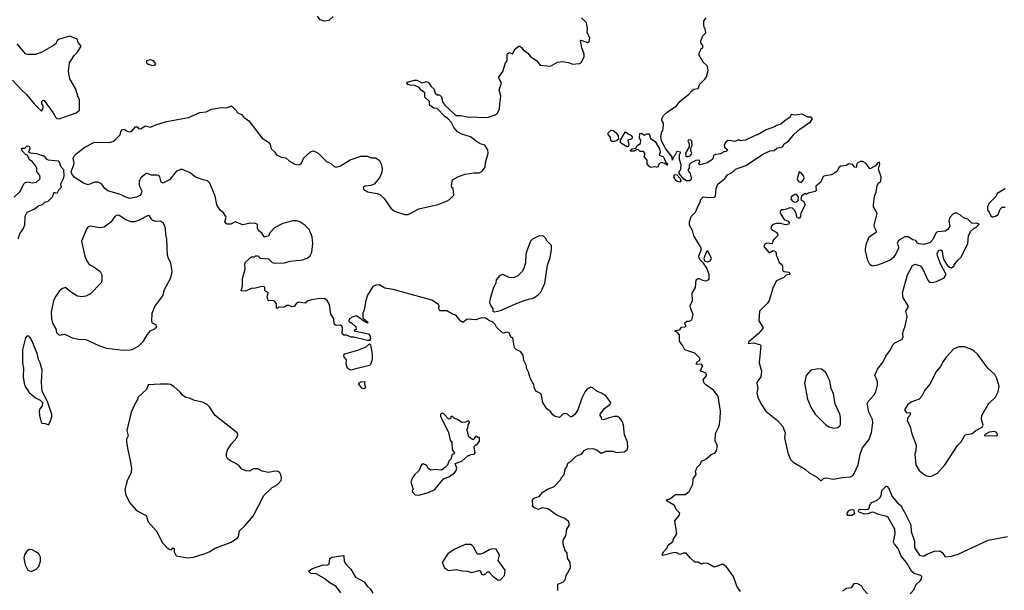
# Model space of a CAD drawing. Extents: x 2220333 to 2384341, y 721037 to 894043.
# Tile 122 of 256: x 2324998 to 2334166, y 786487 to 791796. Entities that reach past the tile are written whole.
import ezdxf

# ---------------------------------------------------------------- set-up
doc = ezdxf.new("R2010")
doc.units = 0

msp = doc.modelspace()

# ---------------------------------------------------------------- linework, layer by layer
at = {"layer": '0CON10XD'}
for points in [[(2327917.5, 791825), (2327875, 791788.8), (2327834.1, 791784.1), (2327796.4, 791796.4), (2327769.3, 791829.3)], [(2328215, 790206.2), (2328235, 790196.2), (2328325, 790180.8), (2328349.7, 790169.7), (2328392.4, 790132.4), (2328455, 790043.8), (2328488.8, 790015), (2328585, 789982.9), (2328615.8, 789984.2), (2328714.3, 790035.7), (2328893.4, 790076.6), (2328979.1, 790110.9), (2329001.2, 790125), (2329040, 790165), (2329032.5, 790225), (2329022.5, 790235), (2329017.5, 790255), (2329026.7, 790305), (2329083.2, 790336.8), (2329145, 790360.6), (2329225, 790372.5), (2329275, 790372), (2329305, 790386), (2329331.9, 790425), (2329334.3, 790465), (2329358.8, 790555), (2329356.2, 790585), (2329327.9, 790627.9), (2329285, 790642.9), (2329246.7, 790665), (2329195, 790706.9), (2329115, 790730.8), (2329075, 790754), (2329040, 790795), (2329015, 790842.5), (2328987.5, 790875), (2328957.5, 790895), (2328885, 790970), (2328855, 790973.3), (2328815, 791002.5), (2328812.5, 791035), (2328771.2, 791075), (2328771.2, 791115), (2328765, 791123.3), (2328738.8, 791138.8), (2328717.5, 791165), (2328677.5, 791185), (2328635, 791187.5), (2328613.3, 791195), (2328601.2, 791205), (2328606.7, 791215), (2328675, 791234.3), (2328695, 791234.3), (2328745, 791210), (2328785, 791222.5), (2328803, 791213), (2328825, 791177.5), (2328854, 791154), (2328865, 791113.3), (2328885, 791097.5), (2328907, 791097), (2328925, 791080), (2328935, 791032.5), (2328955, 791000), (2329045, 790916), (2329065, 790905.8), (2329105, 790905.6), (2329165, 790893.5), (2329355, 790885.6), (2329425, 790911.9), (2329442.5, 790925), (2329464.2, 790965), (2329469.5, 791009.5), (2329479.2, 791085), (2329462.9, 791145), (2329483.8, 791205), (2329455, 791260), (2329497.5, 791315), (2329522.5, 791395), (2329537.5, 791415), (2329537.5, 791475), (2329555, 791490), (2329585, 791480), (2329612.5, 791525), (2329645, 791550), (2329655, 791550), (2329669.3, 791539.3), (2329685, 791517.5), (2329725, 791486.7), (2329752.5, 791455), (2329812.7, 791412.7), (2329845, 791374), (2329940, 791365), (2330005, 791402), (2330045, 791408), (2330109.2, 791399.2), (2330145, 791382.5), (2330211.7, 791388.3), (2330229.3, 791400.7), (2330253.3, 791455), (2330253.8, 791475), (2330232, 791535), (2330218.3, 791601.7), (2330225, 791606.7), (2330286.2, 791583.8), (2330300, 791595), (2330306.7, 791625), (2330280.7, 791680.7), (2330283.3, 791715), (2330276.1, 791766.1), (2330227.5, 791815)], [(2331340, 791515), (2331340, 791525), (2331360, 791535), (2331357.5, 791555), (2331340.7, 791580.7), (2331340.7, 791599.3), (2331360, 791645), (2331387.5, 791675), (2331380, 791715), (2331370, 791725), (2331367.5, 791755), (2331367.5, 791785), (2331390, 791815)], [(2324930, 791235), (2325015, 791142.5), (2325061.7, 791101.7), (2325133.3, 791015), (2325195, 790952.5), (2325205, 790950), (2325216, 790975), (2325216.2, 790995), (2325203.8, 791015), (2325204, 791035), (2325215, 791047.5), (2325225, 791043.3), (2325310.5, 790930.5), (2325335, 790886), (2325345, 790877.5), (2325365, 790874), (2325525, 790928.8), (2325553.3, 790955), (2325553.8, 791055), (2325541.4, 791075), (2325516.7, 791155), (2325465, 791246.7), (2325453.1, 791315), (2325461.4, 791395), (2325505, 791463.3), (2325536.1, 791493.9), (2325569.3, 791550.7), (2325542.5, 791585), (2325532.5, 791615), (2325465, 791642), (2325355, 791613.3), (2325340, 791595), (2325336.1, 791573.9), (2325313.3, 791555), (2325205, 791493.3), (2325145.9, 791474.1), (2325075, 791471.2), (2325055, 791476.7), (2324973.3, 791573.3)], [(2331710, 786475), (2331676.7, 786525), (2331643.3, 786615), (2331577.5, 786705), (2331545, 786730), (2331465, 786703.3), (2331405, 786737.5), (2331365, 786740), (2331345, 786730), (2331315, 786747.5), (2331285, 786748.8), (2331243.3, 786785), (2331203, 786833), (2331177, 786833), (2331145, 786820), (2331116, 786836), (2331095, 786838.8), (2330985, 786810), (2330980, 786815), (2330993.3, 786845), (2331025, 786882.5), (2331033.3, 786905), (2331082.5, 786945), (2331083.3, 786956.7), (2331117.5, 787015), (2331097, 787133), (2331137, 787183), (2331143.3, 787205), (2331109.3, 787239.3), (2331093.3, 787275), (2331064.2, 787294.2), (2331025, 787317.5), (2331017.5, 787325), (2331020.7, 787329.3), (2331050.7, 787339.3), (2331102.7, 787377.3), (2331195, 787380), (2331230, 787405), (2331266.4, 787473.6), (2331268.8, 787525), (2331296.2, 787565), (2331290, 787595), (2331305, 787633.3), (2331333, 787657), (2331345, 787687.5), (2331385, 787706.7), (2331435, 787750), (2331473, 787767), (2331486.7, 787785), (2331496.7, 787835), (2331473.8, 787875), (2331475.8, 787945), (2331509.2, 788015), (2331521.2, 788081.2), (2331524.6, 788155), (2331500, 788295), (2331458.7, 788348.7), (2331385, 788397.5), (2331370, 788415), (2331363, 788447), (2331390.7, 788479.3), (2331393.3, 788495), (2331385, 788506.2), (2331342.5, 788525), (2331337.5, 788535), (2331357.5, 788575), (2331355, 788580), (2331345, 788590), (2331305, 788587.5), (2331297.5, 788595), (2331305, 788612.5), (2331327.5, 788625), (2331332.5, 788645), (2331285, 788692.5), (2331190, 788725), (2331173.3, 788763.3), (2331142.5, 788805), (2331140, 788865), (2331118.3, 788888.3), (2331100, 788895), (2331100, 788905), (2331145, 788910), (2331160, 788935), (2331195, 788940), (2331200, 788945), (2331200, 788955), (2331190, 788965), (2331195, 788980), (2331208.3, 788991.7), (2331235, 788992.5), (2331257.5, 789005), (2331270, 789055), (2331246.7, 789105), (2331240, 789135), (2331261.2, 789185), (2331258.3, 789251.7), (2331290, 789305), (2331297.5, 789375), (2331313, 789387), (2331325, 789387.5), (2331355, 789372.5), (2331385, 789367.5), (2331410, 789375), (2331417.5, 789385), (2331416.7, 789425), (2331396.7, 789485), (2331365, 789530), (2331330, 789565), (2331323, 789583), (2331320, 789595), (2331342.5, 789655), (2331342.5, 789675), (2331273.9, 789783.9), (2331262.5, 789835), (2331233.3, 789885), (2331233.3, 789915), (2331250, 789965), (2331290, 790005), (2331313.8, 790065), (2331337.5, 790105), (2331338.3, 790121.7), (2331361.7, 790148.3), (2331405, 790141.2), (2331466.7, 790145), (2331476.2, 790155), (2331483.3, 790225), (2331497.5, 790265), (2331565, 790317.5), (2331588.3, 790351.7), (2331635, 790376.7), (2331664.2, 790405.8), (2331759.3, 790440.7), (2331925, 790547.5), (2331985, 790577.5), (2332021.7, 790578.3), (2332048.3, 790601.7), (2332100, 790615), (2332115, 790640), (2332155, 790667.5), (2332208.3, 790731.7), (2332260.5, 790779.5), (2332360, 790845), (2332380, 790875), (2332368.3, 790888.3), (2332335, 790890), (2332285, 790917.5), (2332215, 790907.5), (2332180, 790915), (2332170, 790885), (2332133.9, 790866.1), (2332078.3, 790821.7), (2332045, 790813.3), (2332025, 790800), (2331948.3, 790771.7), (2331875, 790727.5), (2331845, 790720), (2331755, 790676.7), (2331705, 790670), (2331695, 790677.5), (2331655, 790663.3), (2331606.1, 790673.9), (2331589.2, 790670.8), (2331571.7, 790658.3), (2331556.4, 790633.6), (2331559.3, 790609.3), (2331590, 790585), (2331575, 790570), (2331555, 790567.5), (2331525, 790547.5), (2331475, 790542.5), (2331460, 790535), (2331450, 790495), (2331400, 790465), (2331335, 790447.5), (2331321.7, 790451.7), (2331323, 790467), (2331330, 790475), (2331328.3, 790488.3), (2331293.6, 790486.4), (2331250, 790465), (2331230, 790445), (2331230, 790415), (2331220, 790395), (2331240, 790365), (2331250, 790325), (2331247.5, 790305), (2331233, 790297), (2331205, 790296.7), (2331181.7, 790311.7), (2331137.5, 790365), (2331138.3, 790381.7), (2331157.5, 790405), (2331152.5, 790415), (2331157.5, 790445), (2331140, 790495), (2331140, 790545), (2331150, 790555), (2331150, 790565), (2331115, 790570), (2331098.3, 790531.7), (2331080, 790515), (2331075, 790490), (2331070, 790525), (2331012.9, 790595), (2330975, 790670), (2330968.8, 790705), (2330977.5, 790755), (2330987.5, 790765), (2330993.3, 790815), (2330992.5, 790835), (2330978.3, 790858.3), (2330977.5, 790875), (2330993.3, 790905), (2331026.2, 790935), (2331112.5, 790995), (2331143.9, 791036.1), (2331227.8, 791102.2), (2331255, 791135.6), (2331275, 791148.9), (2331314.2, 791155.8), (2331327, 791193), (2331378.1, 791241.9), (2331392, 791265), (2331407.7, 791322.3), (2331406.2, 791345), (2331397.5, 791367.5), (2331362.7, 791402.7), (2331323.3, 791465), (2331323.6, 791486.4), (2331340, 791515)], [(2326235, 791370), (2326255, 791372.5), (2326267, 791387), (2326245, 791412.5), (2326215, 791422.5), (2326180, 791415), (2326180, 791395), (2326193, 791383), (2326235, 791370)], [(2330010, 786485), (2330010, 786545), (2330055, 786563.3), (2330076.1, 786583.9), (2330086.7, 786625), (2330126.7, 786695), (2330123.8, 786745), (2330100, 786785), (2330094.1, 786834.1), (2330073.3, 786865), (2330057, 786917), (2330057.5, 786955), (2330082.5, 786995), (2330093.3, 787055), (2330117.5, 787095), (2330108.3, 787128.3), (2330072.5, 787155), (2330000, 787185), (2329915, 787246.2), (2329865, 787254), (2329825, 787240), (2329785, 787257.5), (2329773.3, 787275), (2329776.4, 787283.6), (2329771.2, 787325), (2329775, 787336.7), (2329791.2, 787348.8), (2329835, 787360), (2329870.3, 787399.7), (2329906.2, 787425), (2329975.6, 787454.4), (2330032.5, 787515), (2330041.7, 787538.3), (2330066.7, 787565), (2330077.5, 787615), (2330092.5, 787635), (2330100.7, 787669.3), (2330140, 787695), (2330180, 787735), (2330233, 787757), (2330255, 787787.5), (2330285, 787802.5), (2330335, 787807.5), (2330372.5, 787795), (2330405, 787767.5), (2330425, 787767.5), (2330457, 787783), (2330521.7, 787781.7), (2330555, 787770), (2330625, 787776.7), (2330655, 787793.3), (2330660, 787815), (2330658, 787865), (2330630, 787935), (2330621.2, 788025), (2330610, 788055), (2330583.3, 788095), (2330565.6, 788105.6), (2330535, 788103.3), (2330487.1, 788092.9), (2330435, 788071.9), (2330417.5, 788075), (2330416.4, 788096.4), (2330402.5, 788115), (2330402.5, 788125), (2330441.8, 788178.2), (2330492, 788215), (2330502.5, 788235), (2330455, 788296.7), (2330415, 788322.5), (2330383.3, 788333.3), (2330365, 788342.5), (2330335, 788372.5), (2330315, 788377.5), (2330285, 788362.5), (2330263.9, 788336.1), (2330231.2, 788275), (2330193.3, 788165), (2330165.9, 788124.1), (2330138.3, 788101.7), (2330125, 788100), (2330097.5, 788125), (2330075, 788132.5), (2330054.2, 788125.8), (2330025, 788096.2), (2329983, 788103), (2329960.5, 788120.5), (2329941.7, 788151.7), (2329907.5, 788175), (2329893.3, 788195), (2329870, 788235), (2329853.3, 788315), (2329805, 788340), (2329787.5, 788375), (2329785, 788400), (2329752.5, 788455), (2329736.4, 788516.4), (2329717.5, 788555), (2329717.5, 788575), (2329692.5, 788625), (2329686.2, 788675), (2329665, 788706.7), (2329619.3, 788729.3), (2329603.9, 788743.9), (2329590, 788835), (2329575, 788840), (2329555, 788882.5), (2329535, 788888.8), (2329505, 788880), (2329493, 788883), (2329437, 788937), (2329425, 788960), (2329400, 788985), (2329373, 788993), (2329335, 789020), (2329298.3, 789021.7), (2329245, 789003.3), (2329165, 789010), (2329125, 788977.5), (2329105, 788990), (2329057.3, 789047.3), (2329027, 789057), (2328975, 789086.9), (2328908.8, 789088.8), (2328901.2, 789105), (2328903.3, 789135), (2328896.7, 789145), (2328835.8, 789185.8), (2328474.2, 789285.8), (2328398.8, 789298.8), (2328345, 789330), (2328313.2, 789326.8), (2328286.6, 789313.4), (2328235.8, 789234.2), (2328220.8, 789185), (2328206.1, 789096.1), (2328194, 789065), (2328193.6, 789023.6), (2328237.5, 788985), (2328238.3, 788971.7), (2328210, 788985), (2328135, 789042.5), (2328095, 789030), (2328072.5, 789015), (2328060, 788995), (2328075, 788980), (2328085, 788980), (2328128.3, 788938.3), (2328130, 788915), (2328111.7, 788908.3), (2328111.7, 788901.7), (2328245, 788872.5), (2328259.5, 788859.5), (2328263.3, 788826.7), (2328255, 788810), (2328235, 788810), (2328108.3, 788841.7), (2328083.6, 788843.6), (2328045, 788860), (2328015, 788860), (2328000, 788875), (2328002.5, 788925), (2327996, 788946), (2327985, 788953.8), (2327945, 788952), (2327926.2, 788965), (2327922.3, 789012.3), (2327895.9, 789055.9), (2327882.5, 789145), (2327861.2, 789185), (2327838.8, 789198.8), (2327795, 789201.2), (2327715, 789190), (2327685, 789180), (2327655, 789157.5), (2327595, 789167.5), (2327575, 789157.5), (2327555, 789127.5), (2327535, 789123.3), (2327505, 789137.5), (2327485, 789137.5), (2327459.3, 789120.7), (2327405, 789120), (2327395, 789110), (2327390, 789115), (2327387.5, 789155), (2327372.5, 789175), (2327355, 789182.5), (2327315, 789180), (2327310, 789185), (2327302.5, 789215), (2327310, 789255), (2327280, 789275), (2327280, 789305), (2327275, 789310), (2327255, 789312.5), (2327195, 789297.5), (2327153.6, 789296.4), (2327100.7, 789269.3), (2327060, 789275), (2327073.6, 789316.4), (2327071.2, 789388.8), (2327098.8, 789475), (2327093.6, 789526.4), (2327100.5, 789539.5), (2327155, 789590), (2327185, 789590), (2327195, 789600), (2327215, 789600), (2327238.3, 789578.3), (2327315, 789570), (2327348, 789538), (2327375, 789530), (2327465, 789534.2), (2327515, 789549.2), (2327575, 789554.4), (2327635, 789563.1), (2327673.4, 789576.6), (2327699.2, 789595), (2327716.9, 789635), (2327727.5, 789715), (2327721.1, 789775), (2327692.2, 789845), (2327654.3, 789885), (2327605, 789916.7), (2327575, 789926.4), (2327542.5, 789925), (2327448.5, 789901.5), (2327369.2, 789860.8), (2327327.7, 789812.3), (2327315, 789783.3), (2327285, 789776.7), (2327275, 789777.5), (2327255, 789807.5), (2327222.5, 789835), (2327212.5, 789855), (2327212.5, 789885), (2327207.5, 789895), (2327195, 789900), (2327145, 789904), (2327075, 789886.7), (2327005, 789916.7), (2326965, 789893.3), (2326927.5, 789895), (2326908.8, 789915), (2326920, 789955), (2326917.5, 789965), (2326895, 790000), (2326863.6, 790023.6), (2326833.3, 790075), (2326818.8, 790155), (2326766.9, 790275), (2326747.8, 790297.8), (2326707.6, 790307.6), (2326635, 790330), (2326585, 790370.5), (2326515, 790402.9), (2326495, 790402.5), (2326455, 790382.9), (2326395, 790308.8), (2326335, 790276.7), (2326315, 790283.3), (2326304, 790335), (2326295, 790345.8), (2326275, 790351.1), (2326225, 790350), (2326185, 790365.8), (2326175, 790364.2), (2326125.7, 790325), (2326108.9, 790295), (2326111.4, 790255), (2326135.7, 790205), (2326129.2, 790175), (2326115, 790160), (2326085, 790144), (2326024.1, 790134.1), (2325985, 790145.8), (2325935, 790171.1), (2325818.8, 790205), (2325790.8, 790225), (2325759.7, 790269.7), (2325727.5, 790285), (2325694.4, 790285.6), (2325635, 790260), (2325592.5, 790275), (2325505, 790332.5), (2325481.9, 790361.9), (2325476.6, 790385), (2325502.2, 790445), (2325504.4, 790465), (2325494.4, 790505), (2325501.4, 790525), (2325527.2, 790552.8), (2325605, 790610), (2325693.9, 790656.1), (2325835, 790654.4), (2325865.6, 790664.4), (2325889.7, 790680.3), (2325932.5, 790725), (2325938.8, 790755), (2325955, 790774), (2325975, 790774), (2326005, 790756.2), (2326035, 790753.3), (2326075, 790800), (2326095, 790800), (2326103, 790783), (2326125, 790780), (2326165, 790807.5), (2326215, 790796.2), (2326265, 790818.8), (2326365, 790849.2), (2326570, 790885), (2326675, 790932.5), (2326735, 790938.8), (2326785, 790963.8), (2326875, 790980), (2326925, 790976.2), (2326965, 790993.3), (2326972.5, 790992.5), (2327013, 790953), (2327024.1, 790934.1), (2327063, 790913), (2327085, 790890), (2327132.5, 790855), (2327254.1, 790694.1), (2327315, 790656), (2327328.6, 790635), (2327339.2, 790595), (2327372, 790565), (2327389.1, 790539.1), (2327433.6, 790516.4), (2327475, 790512), (2327510.9, 790480.9), (2327561.2, 790451.2), (2327595, 790446.2), (2327617.5, 790455), (2327645, 790511.2), (2327705, 790567.5), (2327735, 790576.7), (2327777.5, 790555), (2327855, 790476.7), (2327895, 790460), (2327925, 790431.2), (2327944.1, 790424.1), (2327984.2, 790435.8), (2328075, 790494), (2328175, 790526.2), (2328233, 790527), (2328275, 790512.5), (2328315, 790510), (2328347.5, 790485), (2328362.5, 790455), (2328373, 790413), (2328370, 790375), (2328346.7, 790325), (2328297.5, 790265), (2328266.4, 790253.6), (2328215, 790248), (2328196.7, 790235), (2328200.3, 790220.3), (2328215, 790206.2)], [(2330535, 790662.5), (2330515, 790662.5), (2330500.7, 790670.7), (2330500, 790705), (2330477.5, 790727.5), (2330476.7, 790745), (2330505, 790770), (2330525, 790764), (2330552.7, 790742.7), (2330568.8, 790715), (2330572.5, 790685), (2330558.3, 790671.7), (2330535, 790662.5)], [(2330655, 790613.3), (2330600, 790645), (2330592.5, 790655), (2330593, 790677), (2330635, 790750), (2330645, 790750), (2330663.9, 790733.9), (2330695, 790720), (2330700, 790705), (2330700, 790695), (2330690, 790685), (2330660, 790675), (2330670, 790635), (2330663, 790617), (2330655, 790613.3)], [(2330935, 790422.5), (2330915, 790426.7), (2330875, 790422.5), (2330855, 790432.5), (2330840, 790455), (2330840.7, 790490.7), (2330813, 790523), (2330820, 790535), (2330820, 790555), (2330805, 790570), (2330775, 790570), (2330760, 790585), (2330745, 790590), (2330715, 790572.5), (2330681.7, 790571.7), (2330700, 790595), (2330735, 790600), (2330747.5, 790625), (2330777.5, 790645), (2330782.5, 790675), (2330770, 790695), (2330771.7, 790738.3), (2330785, 790740), (2330815, 790722.5), (2330837, 790733), (2330855, 790733.3), (2330863.3, 790725), (2330871.2, 790691.2), (2330915, 790662.9), (2330955, 790593.8), (2330960, 790565), (2330952.5, 790535), (2330985, 790523.8), (2330995, 790513.8), (2331012.5, 790472.5), (2331030, 790455), (2331025, 790443.3), (2331005, 790460), (2330973, 790467), (2330952.5, 790455), (2330935, 790422.5)], [(2324947.5, 790145), (2325003, 790197), (2325035, 790270), (2325048.3, 790281.7), (2325075, 790286.7), (2325115, 790280), (2325155, 790283.3), (2325185, 790313.3), (2325188.8, 790325), (2325185, 790347.5), (2325156.7, 790385), (2325156.4, 790416.4), (2325147.5, 790435), (2325117.5, 790475), (2325087, 790497), (2325075, 790530), (2325065, 790540), (2325055, 790540), (2325022.5, 790575), (2325015, 790597.5), (2325025, 790602.5), (2325045, 790600), (2325062.3, 790617.7), (2325075, 790623.8), (2325085, 790621.2), (2325093.6, 790596.4), (2325080, 790565), (2325097, 790557), (2325155, 790550), (2325225, 790526), (2325248.3, 790498.3), (2325261.7, 790491.7), (2325355, 790483.8), (2325366, 790475), (2325376.9, 790435), (2325405, 790403.3), (2325409.6, 790345), (2325402.5, 790315), (2325377.5, 790265), (2325383.8, 790235), (2325359.7, 790210.3), (2325345, 790180), (2325315, 790190), (2325300, 790145), (2325260, 790105), (2325230, 790095), (2325205.9, 790074.1), (2325175, 790063.8), (2325135, 790033.3), (2325065, 790002.5), (2325046.7, 789965), (2325043.8, 789885), (2325031.2, 789855), (2325000, 789810), (2324981.2, 789755)], [(2331225, 790522.5), (2331245, 790532.5), (2331257.5, 790555), (2331247.5, 790575), (2331248.3, 790601.7), (2331260, 790625), (2331257.5, 790667.5), (2331245, 790680), (2331223, 790677), (2331220, 790665), (2331230, 790645), (2331230, 790615), (2331197.5, 790555), (2331200, 790525), (2331225, 790522.5)], [(2332465, 787510), (2332483, 787527), (2332505, 787532.5), (2332575, 787522), (2332655, 787537.1), (2332735, 787542.5), (2332755, 787556), (2332768.6, 787575), (2332805.8, 787655), (2332822.7, 787755), (2332844.3, 787814.3), (2332902.9, 787887.1), (2332930, 787955), (2332940, 788045), (2332937.8, 788075), (2332902.9, 788145), (2332889.2, 788225), (2332898.8, 788245), (2332954.2, 788305), (2332970.8, 788335), (2332984, 788395), (2332983.6, 788423.6), (2332975.9, 788455.9), (2332960, 788485), (2332962.5, 788495), (2332983.8, 788545), (2333037.3, 788612.7), (2333061.2, 788665), (2333105.7, 788725), (2333127.7, 788772.3), (2333145, 788790), (2333213.3, 788825), (2333223.8, 788845), (2333220.8, 788870.8), (2333222.5, 788895), (2333242, 788945), (2333261.2, 789035), (2333250, 789085), (2333269.5, 789120.5), (2333271.2, 789135), (2333225, 789207.5), (2333218, 789255), (2333265, 789422.5), (2333309.3, 789510.7), (2333335, 789523.3), (2333385, 789507.5), (2333406.7, 789475), (2333455, 789373.3), (2333470, 789355), (2333495, 789352.2), (2333535, 789361.1), (2333605.4, 789394.6), (2333623.8, 789425), (2333570, 789525), (2333545, 789600), (2333542, 789625), (2333555, 789653.3), (2333575, 789656.2), (2333586.1, 789646.1), (2333591.7, 789591.7), (2333601.7, 789561.7), (2333635, 789512.5), (2333655, 789492.5), (2333675, 789487.5), (2333700, 789505), (2333700, 789515), (2333735, 789562.5), (2333764.1, 789585.9), (2333826.2, 789713.8), (2333833.3, 789786.7), (2333850, 789825), (2333883.6, 789856.4), (2333905, 789867.5), (2333930, 789895), (2333905, 789903.3), (2333865, 789900), (2333825, 789940), (2333785, 789952.5), (2333758.3, 789978.3), (2333725, 789997.5), (2333705, 789997.5), (2333685, 789987.5), (2333657.5, 789955), (2333650, 789925), (2333657.5, 789875), (2333640, 789845), (2333615, 789829.2), (2333546.4, 789823.6), (2333530, 789815), (2333500.2, 789749.8), (2333475, 789721.9), (2333415.8, 789705.8), (2333371.7, 789711.7), (2333357, 789717), (2333340.7, 789740.7), (2333315, 789747.5), (2333270, 789775), (2333240, 789775), (2333195, 789752.5), (2333177.5, 789735), (2333167.5, 789715), (2333177.5, 789695), (2333179.3, 789670.7), (2333160, 789625), (2333133.3, 789585), (2333105, 789563.1), (2333045, 789533.8), (2332985, 789511.5), (2332935, 789504.2), (2332915, 789520), (2332896.2, 789555), (2332873.8, 789645), (2332873.8, 789665), (2332883.3, 789715), (2332906.2, 789775), (2332976.4, 789823.6), (2332970.5, 789840.5), (2332956.7, 789865), (2332953.9, 789883.9), (2332983.3, 789995), (2332948.8, 790055), (2332946.2, 790075), (2332958, 790155), (2332974, 790196), (2332983.3, 790255), (2332993.6, 790276.4), (2333017.5, 790295), (2333020, 790335), (2332994, 790405), (2333008, 790455), (2333005, 790470), (2332987.5, 790465), (2332965, 790436.2), (2332915, 790407.5), (2332879.4, 790459.4), (2332845, 790477.1), (2332825, 790477.5), (2332803.3, 790465), (2332793.3, 790455), (2332785, 790422.5), (2332773.6, 790423.6), (2332750.7, 790450.7), (2332715, 790456.7), (2332695, 790440), (2332645, 790433.3), (2332627, 790423), (2332606.7, 790385), (2332585, 790367.5), (2332555, 790352.5), (2332485, 790340), (2332475, 790330), (2332457.5, 790285), (2332411.7, 790248.3), (2332412.5, 790205), (2332405, 790197.5), (2332338.3, 790181.7), (2332325, 790170), (2332315, 790180), (2332305, 790177.5), (2332276.7, 790155), (2332272.5, 790125), (2332297.5, 790105), (2332310, 790075), (2332272.5, 789995), (2332267.5, 789965), (2332255, 789947.5), (2332235, 789960), (2332227.5, 789995), (2332212.5, 790025), (2332195, 790042.5), (2332165, 790047.5), (2332137, 790033), (2332108.3, 790028.3), (2332093, 790027), (2332080, 790015), (2332077.5, 789995), (2332115, 789937.5), (2332153, 789923), (2332162.5, 789905), (2332160, 789895), (2332127, 789887), (2332085, 789900), (2332045, 789900.8), (2332010.6, 789889.4), (2331998, 789875), (2331992.7, 789852.7), (2332006.8, 789836.8), (2332048, 789815), (2332056.7, 789795), (2332053.9, 789786.1), (2332013.3, 789745), (2332005, 789710), (2331953, 789717), (2331933.3, 789705), (2331926.7, 789685), (2331975, 789627.5), (2332015, 789647.5), (2332035, 789640), (2332042.5, 789625), (2332040, 789605), (2332055, 789580), (2332068.3, 789538.3), (2332086.4, 789526.4), (2332100, 789505), (2332100, 789465), (2332115, 789452.5), (2332158.3, 789448.3), (2332170, 789435), (2332170, 789425), (2332135, 789420), (2332113.3, 789396.7), (2332043.6, 789366.4), (2332013.6, 789306.4), (2331975.9, 789184.1), (2331956.7, 789155), (2331887.5, 789085), (2331881.2, 788995), (2331916.2, 788935), (2331917.3, 788922.7), (2331875, 788873.8), (2331782.5, 788795), (2331780, 788785), (2331835, 788788.6), (2331873, 788777), (2331890, 788775), (2331897.5, 788765), (2331882.9, 788605), (2331906, 788525), (2331900, 788475), (2331870, 788435), (2331862.5, 788415), (2331869.2, 788365), (2331860.8, 788325), (2331869.2, 788285), (2331898, 788225), (2331945, 788153.8), (2332055, 788067.5), (2332100, 788015), (2332126.2, 787955), (2332120, 787905), (2332148.6, 787765), (2332174, 787705), (2332199.1, 787679.1), (2332311.2, 787615), (2332345, 787584), (2332426.1, 787536.1), (2332455, 787510), (2332465, 787510)], [(2331145, 790283.3), (2331120.9, 790290.9), (2331102, 790305), (2331088, 790335), (2331093.8, 790356.2), (2331115, 790353.3), (2331148, 790318), (2331153.6, 790296.4), (2331145, 790283.3)], [(2332275, 790282.5), (2332296.7, 790305), (2332301.2, 790325), (2332296.2, 790345), (2332281.2, 790365), (2332255, 790380), (2332236, 790315), (2332245, 790293.3), (2332275, 790282.5)], [(2332215, 790100), (2332235, 790102.5), (2332247.5, 790115), (2332250, 790145), (2332235, 790166.7), (2332225, 790173.3), (2332215, 790171.2), (2332182.3, 790147.7), (2332178.3, 790128.3), (2332191.7, 790111.7), (2332215, 790100)], [(2334175, 790223.3), (2334100, 790180), (2334090, 790155), (2334020, 790085), (2334010, 790055), (2334010, 790025), (2334026.1, 790006.1), (2334041.7, 789971.7), (2334052.5, 789962.5), (2334065, 789962.5)], [(2334065, 789962.5), (2334085, 789967.5), (2334107.5, 789985), (2334126.4, 790033.6), (2334145, 790052.5), (2334175, 790052.5)], [(2325965, 788721.2), (2326025, 788723.3), (2326045, 788727.5), (2326105, 788757.5), (2326150, 788805), (2326185, 788863.3), (2326217, 788903), (2326255, 788918.6), (2326271.4, 788935), (2326268.3, 788958.3), (2326235, 788973.3), (2326228.8, 788985), (2326232, 789065), (2326255, 789127.5), (2326331.7, 789228.3), (2326347.5, 789285), (2326404.2, 789395), (2326417.1, 789455), (2326406.7, 789535), (2326384.4, 789575), (2326375.6, 789605), (2326368.2, 789755), (2326357.4, 789797.4), (2326354.4, 789855), (2326345.5, 789885.5), (2326332.5, 789905), (2326305, 789920.8), (2326265, 789920), (2326238.8, 789928.8), (2326225, 789940), (2326205, 789972.5), (2326195, 789976), (2326105, 789929.2), (2326065, 789916), (2326035, 789917.2), (2325985.7, 789935.7), (2325925, 789974.3), (2325905, 789979.2), (2325885, 789966), (2325846.6, 789913.4), (2325784.3, 789865.7), (2325745, 789859.2), (2325655, 789876), (2325635, 789868.8), (2325624, 789855), (2325574.3, 789735), (2325605.7, 789595), (2325621.7, 789551.7), (2325645, 789518), (2325688.3, 789498.3), (2325746.7, 789455), (2325763, 789423), (2325762.5, 789365), (2325752.5, 789345), (2325656.7, 789245), (2325615, 789224), (2325575, 789218), (2325535, 789222.5), (2325470, 789265), (2325425, 789303.3), (2325395, 789296.7), (2325367.7, 789272.3), (2325333.8, 789225), (2325313.8, 789185), (2325291.2, 789075), (2325293.3, 789015), (2325303.6, 788973.6), (2325335, 788920), (2325341.2, 788885), (2325365, 788862), (2325419.3, 788869.3), (2325485, 788837.5), (2325545, 788823.3), (2325615, 788820), (2325734.2, 788764.2), (2325805, 788740), (2325965, 788721.2)], [(2329415, 789077.5), (2329435, 789082.5), (2329485, 789092.5), (2329615, 789152.5), (2329705, 789187.5), (2329785, 789210), (2329825, 789236.7), (2329848.8, 789261.2), (2329887.1, 789345), (2329913.8, 789513.8), (2329937, 789583), (2329950, 789655), (2329948.8, 789695), (2329910, 789735), (2329894, 789765), (2329875, 789780.8), (2329834.3, 789785.7), (2329773.3, 789755), (2329753.8, 789735), (2329719.2, 789645), (2329711.7, 789611.7), (2329708.8, 789535), (2329688.8, 789475), (2329675.8, 789454.2), (2329635, 789413.3), (2329596.1, 789393.9), (2329555, 789397.5), (2329495, 789426.7), (2329467.5, 789415), (2329433.3, 789375), (2329430, 789345), (2329410, 789305), (2329377.5, 789202.5), (2329373.8, 789165), (2329380.5, 789140.5), (2329402.5, 789105), (2329403.3, 789085), (2329415, 789077.5)], [(2331405, 789543.8), (2331426.9, 789553.1), (2331438.8, 789575), (2331405, 789646.7), (2331391.7, 789638.3), (2331367.5, 789575), (2331373.3, 789553.3), (2331405, 789543.8)], [(2325265, 788027.5), (2325282.5, 788055), (2325297.5, 788105), (2325297, 788123), (2325257.5, 788245), (2325207, 788337), (2325201.2, 788425), (2325206.1, 788536.1), (2325187.5, 788605), (2325173.3, 788635), (2325165, 788680), (2325113.3, 788805), (2325093, 788843), (2325081.7, 788851.7), (2325065, 788852.5), (2325052, 788835), (2325023.3, 788725), (2325023.5, 788605), (2325032.5, 788555), (2325030.6, 788475), (2325038.8, 788415), (2325047.5, 788385), (2325087, 788327), (2325145, 788277.5), (2325187, 788257), (2325210, 788235), (2325207.5, 788205), (2325183.9, 788176.1), (2325180, 788155), (2325182, 788115), (2325195, 788060), (2325205, 788043.3), (2325235, 788040), (2325265, 788027.5)], [(2328083, 788537), (2328065, 788542), (2328050.8, 788555), (2328038.8, 788595), (2328041.7, 788631.7), (2328018, 788655), (2328015, 788676.2), (2328025, 788687.5), (2328145, 788721.2), (2328225, 788752.5), (2328255, 788780), (2328265, 788770), (2328280.8, 788685), (2328279.2, 788635), (2328265, 788587.5), (2328255, 788577.5), (2328115, 788543.3), (2328083, 788537)], [(2333465, 787546.7), (2333495, 787553.3), (2333543.9, 787576.1), (2333615, 787656.7), (2333730, 787835), (2333765, 787867.5), (2333802.5, 787935), (2333865, 787947.5), (2333900, 787975), (2333960, 788005), (2333967.5, 788025), (2333952.5, 788075), (2333957.5, 788115), (2334022.5, 788225), (2334082.5, 788285), (2334107, 788333), (2334117.5, 788385), (2334096.4, 788456.4), (2334077.5, 788495), (2334012.5, 788555), (2333915, 788683.3), (2333885, 788712.5), (2333855, 788730), (2333795, 788752.5), (2333745, 788752.5), (2333695, 788732.5), (2333623.3, 788655), (2333595, 788617.5), (2333570.7, 788569.3), (2333533.9, 788526.1), (2333473.6, 788406.4), (2333425, 788350), (2333396.7, 788295), (2333372.5, 788265), (2333305, 788240), (2333267.5, 788215), (2333237.5, 788165), (2333255, 788137.5), (2333285, 788142.5), (2333292.5, 788135), (2333286.7, 788115), (2333266.1, 788093.9), (2333261.2, 788065), (2333290.5, 788010.5), (2333304.2, 787944.2), (2333346.1, 787836.1), (2333343, 787787), (2333332.5, 787755), (2333343.3, 787655), (2333372.7, 787602.7), (2333405, 787576.2), (2333435, 787556.7), (2333465, 787546.7)], [(2332575, 787996.7), (2332615, 788002.5), (2332633, 788017), (2332639.3, 788030.7), (2332641.2, 788095), (2332634, 788125), (2332591.7, 788221.7), (2332576.1, 788316.1), (2332553.3, 788365), (2332540, 788435), (2332523.3, 788475), (2332502.5, 788515), (2332465, 788546), (2332435, 788549.2), (2332365, 788536.7), (2332320, 788485), (2332305.8, 788415), (2332334.2, 788265), (2332366, 788185), (2332403.3, 788125), (2332505, 788026.2), (2332535, 788008.8), (2332575, 787996.7)], [(2328205, 788362.5), (2328185, 788367.5), (2328156.7, 788405), (2328156.7, 788415), (2328172.3, 788427.7), (2328210, 788430), (2328207.5, 788405), (2328217.5, 788375), (2328205, 788362.5)], [(2326565, 786788), (2326615, 786794.4), (2326715, 786825.6), (2326761.2, 786845), (2326819.3, 786880.7), (2326966.4, 786933.6), (2327025.8, 786975), (2327035, 786987.5), (2327045, 787040), (2327094.2, 787085.8), (2327171.7, 787178.3), (2327271.7, 787368.3), (2327347.5, 787445), (2327397.3, 787472.7), (2327432.5, 787507.5), (2327436, 787535), (2327430.5, 787560.5), (2327420.5, 787580.5), (2327405, 787593.8), (2327375, 787596), (2327314.3, 787584.3), (2327256.1, 787596.1), (2327215, 787617.5), (2327175, 787617.5), (2327135, 787596.7), (2327105, 787600), (2327066.7, 787615), (2327040, 787645), (2327005, 787671.2), (2326953.9, 787693.9), (2326932.5, 787715), (2326923.6, 787733.6), (2326923.3, 787755), (2326933.3, 787795), (2326970.8, 787849.2), (2327020, 787905), (2327030, 787935), (2327022.7, 787952.7), (2326818, 788115), (2326764.5, 788194.5), (2326743.8, 788215), (2326698.8, 788238.8), (2326625, 788253.3), (2326580, 788275), (2326545, 788282), (2326515, 788302), (2326491.2, 788331.2), (2326432.3, 788382.3), (2326401.7, 788401.7), (2326385, 788406.7), (2326305, 788406.2), (2326195, 788397.5), (2326177.5, 788355), (2326102.5, 788285), (2326092.5, 788255), (2326066.1, 788213.9), (2326036, 788145), (2325994.3, 787975), (2326008.8, 787925), (2325993.3, 787895), (2325993.3, 787865), (2326003.3, 787795), (2326028, 787695), (2326037.5, 787625), (2326035.8, 787584.2), (2325998.8, 787505), (2325976.7, 787425), (2325986, 787375), (2326020, 787305), (2326085, 787231.2), (2326175, 787183.3), (2326193.8, 787125), (2326275, 787033.3), (2326325, 786933.3), (2326366.7, 786885), (2326395, 786866.7), (2326410, 786865), (2326425, 786882.5), (2326435, 786877.5), (2326437.5, 786845), (2326455, 786808.8), (2326565, 786788)], [(2328715, 787371.2), (2328805, 787396.2), (2328863.3, 787425), (2328942.5, 787525), (2329000, 787545), (2329045, 787580), (2329058, 787595), (2329066.7, 787625), (2329051.7, 787668.3), (2329115, 787687.5), (2329175, 787740), (2329185, 787740), (2329195, 787750), (2329230, 787755), (2329237.5, 787765), (2329230, 787825), (2329245, 787840), (2329255, 787840), (2329280, 787875), (2329278.3, 787908.3), (2329265, 787910), (2329255, 787920), (2329241.7, 787918.3), (2329225, 787890), (2329215, 787890), (2329180, 787915), (2329162.5, 787985), (2329170, 787995), (2329173, 788027), (2329187.5, 788045), (2329185, 788057.5), (2329175, 788062.5), (2329149.3, 788050.7), (2329115, 788050), (2329075, 788076.7), (2329046.4, 788086.4), (2329025, 788107.5), (2329010, 788095), (2329008.3, 788081.7), (2328995, 788080), (2328943.6, 788133.6), (2328935, 788136.7), (2328915, 788126.7), (2328915, 788107.5), (2328991.2, 787955), (2329006.2, 787885), (2329021.2, 787861.2), (2329023.6, 787793.6), (2329047.5, 787765), (2329037, 787753), (2329025, 787750), (2329011.7, 787708.3), (2328995, 787690), (2328980, 787650), (2328959.7, 787630.3), (2328925, 787606.2), (2328865, 787610.8), (2328825, 787606.2), (2328801.2, 787621.2), (2328790, 787645), (2328776.7, 787655), (2328755, 787662.5), (2328738, 787655), (2328715, 787597.5), (2328675, 787562.5), (2328655, 787532.5), (2328641.2, 787495), (2328660, 787425), (2328652.5, 787415), (2328655, 787400), (2328680, 787375), (2328715, 787371.2)], [(2334095, 787923.3), (2334102.5, 787935), (2334100, 787945), (2334088.8, 787958.8), (2334075, 787963.8), (2334025, 787958.8), (2333982.5, 787935), (2333985, 787923.3), (2334032, 787928), (2334095, 787923.3)], [(2333290.6, 786455), (2333325, 786496), (2333342, 786538), (2333381.4, 786575), (2333394.3, 786595), (2333397.5, 786615), (2333388.8, 786625), (2333325, 786644.2), (2333301.2, 786665), (2333256, 786746), (2333205, 786805.3), (2333176.2, 786876.2), (2333141.7, 786915), (2333132.8, 786935), (2333148.8, 787015), (2333146.7, 787055), (2333084.7, 787164.7), (2333073.3, 787173.3), (2332993.9, 787193.9), (2332955, 787212.5), (2332935, 787214.4), (2332895, 787198.8), (2332865, 787196.2), (2332814, 787214), (2332806, 787225), (2332810.8, 787235), (2332825, 787242.2), (2332885, 787238.1), (2332903.7, 787246.3), (2332917.7, 787285), (2332932.9, 787305), (2332982.6, 787327.4), (2333010.7, 787349.3), (2333018.2, 787365), (2333024.6, 787415.4), (2333065, 787456.7), (2333075, 787453.8), (2333089.4, 787435), (2333120.2, 787360.2), (2333170.3, 787300.3), (2333202, 787275), (2333237.8, 787215), (2333294, 787095), (2333297.5, 787035), (2333328.8, 786945), (2333329.5, 786885), (2333353.8, 786843.8), (2333375.5, 786815.5), (2333414.4, 786805.6), (2333445, 786824.4), (2333515, 786851.5), (2333565, 786853.3), (2333587.7, 786837.7), (2333615, 786800), (2333675, 786804.6), (2333735, 786824.1), (2334015, 786953.9), (2334195, 786988.1)], [(2332745, 787183.3), (2332705, 787183.3), (2332702.2, 787205), (2332715, 787226.2), (2332735, 787237.3), (2332755, 787239.4), (2332762, 787235), (2332771.7, 787198.3), (2332745, 787183.3)], [(2325105, 786662.5), (2325150, 786685), (2325175, 786710), (2325193, 786757), (2325192.5, 786795), (2325177.5, 786825), (2325155, 786842.5), (2325115, 786862.5), (2325085, 786867.5), (2325060.7, 786849.3), (2325041.7, 786818.3), (2325036.7, 786785), (2325050, 786725), (2325072.5, 786675), (2325105, 786662.5)], [(2329453, 786583), (2329475, 786584.6), (2329511.2, 786625), (2329516.9, 786675), (2329454, 786765), (2329466.2, 786815), (2329435, 786868.8), (2329405, 786873.3), (2329375, 786867.5), (2329315, 786833.3), (2329285, 786822.5), (2329265, 786822.5), (2329255, 786830), (2329225, 786890), (2329210, 786905), (2329195, 786912.5), (2329145, 786912.5), (2329043, 786867), (2328985, 786827.5), (2328932.5, 786745), (2328952.5, 786695), (2328990.7, 786670.7), (2329065, 786680), (2329115, 786667.5), (2329166.4, 786666.4), (2329205, 786652.5), (2329275, 786672.5), (2329285, 786670), (2329298.3, 786638.3), (2329315, 786632), (2329335, 786640), (2329355, 786657.5), (2329365, 786657.5), (2329406.2, 786616.2), (2329453, 786583)], [(2327986.7, 786465), (2327945, 786523.3), (2327885, 786556), (2327830.7, 786600.7), (2327759.3, 786639.3), (2327707.5, 786645), (2327687.5, 786665), (2327725, 786688.8), (2327805, 786718.8), (2327825, 786723.3), (2327855, 786720), (2327879.3, 786730.7), (2327886.1, 786783.9), (2327904.1, 786795.9), (2328011.7, 786811.7), (2328016.7, 786806.7), (2328020, 786755), (2328040, 786725), (2328081.2, 786685), (2328125, 786610), (2328205, 786566), (2328234.5, 786524.5), (2328265, 786496.2), (2328285, 786460)], [(2332893.3, 786455), (2332856, 786496), (2332838.8, 786525), (2332795, 786550), (2332763.9, 786546.1), (2332740.7, 786509.3), (2332695, 786504), (2332660.3, 786479.7)]]:
    msp.add_lwpolyline(points, dxfattribs=at)

doc.saveas('drawing.dxf')
